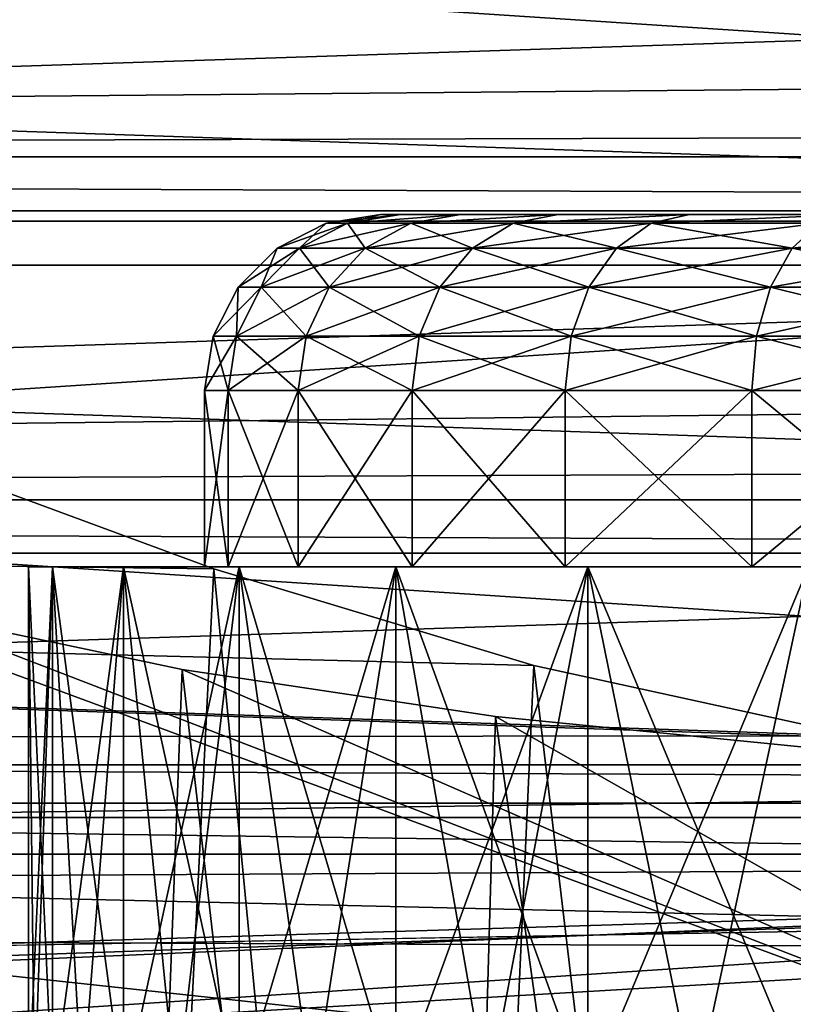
# Model space of a CAD drawing. Header units: millimetres. Extents: x -223 to 138, y -45 to 391.
# Tile 90 of 256: x -64.85 to -60.45, y 14.51 to 20.11. Entities that reach past the tile are written whole.
import ezdxf

# ---------------------------------------------------------------- set-up
doc = ezdxf.new("R2010")
doc.units = ezdxf.units.MM
doc.header["$LTSCALE"] = 65.185185
for name, color, linetype in [('100', 7, 'CONTINUOUS'), ('107', 7, 'CONTINUOUS'), ('112', 7, 'CONTINUOUS'), ('113', 7, 'CONTINUOUS'), ('14', 7, 'CONTINUOUS'), ('333', 7, 'CONTINUOUS'), ('337', 7, 'CONTINUOUS'), ('339', 7, 'CONTINUOUS'), ('352', 7, 'CONTINUOUS'), ('366', 7, 'CONTINUOUS'), ('375', 7, 'CONTINUOUS'), ('387', 7, 'CONTINUOUS'), ('85', 7, 'CONTINUOUS'), ('86', 7, 'CONTINUOUS'), ('87', 7, 'CONTINUOUS'), ('9', 7, 'CONTINUOUS'), ('99', 7, 'CONTINUOUS')]:
    doc.layers.add(name, color=color, linetype=linetype)

msp = doc.modelspace()

# ---------------------------------------------------------------- linework, layer by layer
at = {"layer": '100', "color": 7, "linetype": 'CONTINUOUS', "true_color": 0xaaaaaa}
for points in [[(-63.8, 17, -2), (-63.6655, 17, -0.6344), (-64.8, 17, -2), (-63.8, 17, -2)], [(-63.8, 17, -2), (-64.8, 17, -2), (-64.6638, 17, -3.47), (-63.8, 17, -2)], [(-64.8, 17, -2), (-63.6655, 17, -0.6344), (-64.6638, 17, -0.53), (-64.8, 17, -2)], [(-63.6655, 17, -3.3656), (-63.8, 17, -2), (-64.6638, 17, -3.47), (-63.6655, 17, -3.3656)], [(-63.6655, 17, -0.6344), (-63.2672, 17, 0.6788), (-64.6638, 17, -0.53), (-63.6655, 17, -0.6344)], [(-64.6638, 17, -0.53), (-63.2672, 17, 0.6788), (-64.2597, 17, 0.89), (-64.6638, 17, -0.53)], [(-63.2672, 17, -4.6788), (-63.6655, 17, -3.3656), (-64.6638, 17, -3.47), (-63.2672, 17, -4.6788)], [(-63.2672, 17, -4.6788), (-64.6638, 17, -3.47), (-64.2597, 17, -4.89), (-63.2672, 17, -4.6788)], [(-63.2672, 17, 0.6788), (-62.6203, 17, 1.889), (-64.2597, 17, 0.89), (-63.2672, 17, 0.6788)], [(-64.2597, 17, 0.89), (-62.6203, 17, 1.889), (-63.6018, 17, 2.2114), (-64.2597, 17, 0.89)], [(-62.6203, 17, -5.889), (-63.2672, 17, -4.6788), (-64.2597, 17, -4.89), (-62.6203, 17, -5.889)], [(-62.6203, 17, -5.889), (-64.2597, 17, -4.89), (-63.6018, 17, -6.2114), (-62.6203, 17, -5.889)], [(-62.6203, 17, 1.889), (-61.7497, 17, 2.9498), (-63.6018, 17, 2.2114), (-62.6203, 17, 1.889)], [(-63.6018, 17, 2.2114), (-61.7497, 17, 2.9498), (-62.712, 17, 3.3896), (-63.6018, 17, 2.2114)], [(-61.7497, 17, -6.9498), (-62.6203, 17, -5.889), (-63.6018, 17, -6.2114), (-61.7497, 17, -6.9498)], [(-61.7497, 17, -6.9498), (-63.6018, 17, -6.2114), (-62.712, 17, -7.3896), (-61.7497, 17, -6.9498)], [(-61.7497, 17, 2.9498), (-60.689, 17, 3.8203), (-62.712, 17, 3.3896), (-61.7497, 17, 2.9498)], [(-62.712, 17, 3.3896), (-60.689, 17, 3.8203), (-61.6211, 17, 4.3841), (-62.712, 17, 3.3896)], [(-60.689, 17, -7.8203), (-61.7497, 17, -6.9498), (-62.712, 17, -7.3896), (-60.689, 17, -7.8203)], [(-60.689, 17, -7.8203), (-62.712, 17, -7.3896), (-61.6211, 17, -8.3841), (-60.689, 17, -7.8203)], [(-60.689, 17, 3.8203), (-59.4788, 17, 4.4672), (-61.6211, 17, 4.3841), (-60.689, 17, 3.8203)], [(-59.4788, 17, 4.4672), (-58.1656, 17, 4.8655), (-61.6211, 17, 4.3841), (-59.4788, 17, 4.4672)], [(-61.6211, 17, 4.3841), (-58.1656, 17, 4.8655), (-60.3659, 17, 5.1613), (-61.6211, 17, 4.3841)], [(-59.4788, 17, -8.4672), (-60.689, 17, -7.8203), (-61.6211, 17, -8.3841), (-59.4788, 17, -8.4672)], [(-59.4788, 17, -8.4672), (-61.6211, 17, -8.3841), (-60.3659, 17, -9.1613), (-59.4788, 17, -8.4672)]]:
    msp.add_3dface(points, dxfattribs=at)
at = {"layer": '107', "color": 7, "linetype": 'CONTINUOUS', "true_color": 0xaaaaaa}
for points in [[(-64.8, 14, -2), (-64.8, 17, -2), (-64.6638, 17, -0.53), (-64.8, 14, -2)], [(-64.8, 14, -2), (-64.6638, 17, -0.53), (-64.7659, 14, -1.2618), (-64.8, 14, -2)], [(-64.6638, 17, -0.53), (-64.6638, 14, -0.53), (-64.7659, 14, -1.2618), (-64.6638, 17, -0.53)], [(-64.6638, 17, -0.53), (-64.2597, 17, 0.89), (-64.6638, 14, -0.53), (-64.6638, 17, -0.53)], [(-64.2597, 17, 0.89), (-64.4946, 14, 0.1893), (-64.6638, 14, -0.53), (-64.2597, 17, 0.89)], [(-64.2597, 17, 0.89), (-64.2598, 14, 0.89), (-64.4946, 14, 0.1893), (-64.2597, 17, 0.89)], [(-64.2597, 17, 0.89), (-63.6018, 17, 2.2114), (-64.2598, 14, 0.89), (-64.2597, 17, 0.89)], [(-63.6018, 17, 2.2114), (-63.9613, 14, 1.5659), (-64.2598, 14, 0.89), (-63.6018, 17, 2.2114)], [(-63.6018, 17, 2.2114), (-63.6018, 14, 2.2114), (-63.9613, 14, 1.5659), (-63.6018, 17, 2.2114)], [(-63.6018, 17, 2.2114), (-62.712, 17, 3.3896), (-63.6018, 14, 2.2114), (-63.6018, 17, 2.2114)], [(-62.712, 17, 3.3896), (-63.1841, 14, 2.8211), (-63.6018, 14, 2.2114), (-62.712, 17, 3.3896)], [(-62.712, 17, 3.3896), (-62.712, 14, 3.3896), (-63.1841, 14, 2.8211), (-62.712, 17, 3.3896)], [(-62.712, 17, 3.3896), (-61.6211, 17, 4.3841), (-62.712, 14, 3.3896), (-62.712, 17, 3.3896)], [(-61.6211, 17, 4.3841), (-62.1896, 14, 3.9121), (-62.712, 14, 3.3896), (-61.6211, 17, 4.3841)], [(-61.6211, 17, 4.3841), (-61.6211, 14, 4.3841), (-62.1896, 14, 3.9121), (-61.6211, 17, 4.3841)], [(-61.6211, 17, 4.3841), (-60.3659, 17, 5.1613), (-61.6211, 14, 4.3841), (-61.6211, 17, 4.3841)], [(-60.3659, 17, 5.1613), (-61.0114, 14, 4.8018), (-61.6211, 14, 4.3841), (-60.3659, 17, 5.1613)], [(-60.3659, 17, 5.1613), (-60.3659, 14, 5.1613), (-61.0114, 14, 4.8018), (-60.3659, 17, 5.1613)]]:
    msp.add_3dface(points, dxfattribs=at)
at = {"layer": '112', "color": 7, "linetype": 'CONTINUOUS', "true_color": 0xaaaaaa}
for points in [[(-62.8, 19, -2), (-62.6851, 19, -0.8317), (-63.1081, 18.9513, -2), (-62.8, 19, -2)], [(-63.1081, 18.9513, -2), (-62.6851, 19, -0.8317), (-62.9869, 18.9513, -0.7693), (-63.1081, 18.9513, -2)], [(-62.6851, 19, -0.8317), (-62.344, 19, 0.2944), (-62.9869, 18.9513, -0.7693), (-62.6851, 19, -0.8317)], [(-62.9869, 18.9513, -0.7693), (-62.344, 19, 0.2944), (-62.6279, 18.9513, 0.414), (-62.9869, 18.9513, -0.7693)], [(-62.344, 19, 0.2944), (-61.7897, 19, 1.3321), (-62.6279, 18.9513, 0.414), (-62.344, 19, 0.2944)], [(-62.6279, 18.9513, 0.414), (-61.7897, 19, 1.3321), (-62.045, 18.9513, 1.5046), (-62.6279, 18.9513, 0.414)], [(-61.7897, 19, 1.3321), (-61.0435, 19, 2.2418), (-62.045, 18.9513, 1.5046), (-61.7897, 19, 1.3321)], [(-62.045, 18.9513, 1.5046), (-61.0435, 19, 2.2418), (-61.2605, 18.9513, 2.4605), (-62.045, 18.9513, 1.5046)], [(-61.0435, 19, 2.2418), (-60.1342, 19, 2.9883), (-61.2605, 18.9513, 2.4605), (-61.0435, 19, 2.2418)], [(-61.2605, 18.9513, 2.4605), (-60.1342, 19, 2.9883), (-60.3046, 18.9513, 3.245), (-61.2605, 18.9513, 2.4605)], [(-63.1081, 18.9513, -2), (-62.9869, 18.9513, -0.7693), (-63.3873, 18.8094, -2), (-63.1081, 18.9513, -2)], [(-63.3873, 18.8094, -2), (-62.9869, 18.9513, -0.7693), (-63.2607, 18.8094, -0.7149), (-63.3873, 18.8094, -2)], [(-62.9869, 18.9513, -0.7693), (-62.6279, 18.9513, 0.414), (-63.2607, 18.8094, -0.7149), (-62.9869, 18.9513, -0.7693)], [(-63.2607, 18.8094, -0.7149), (-62.6279, 18.9513, 0.414), (-62.8859, 18.8094, 0.5208), (-63.2607, 18.8094, -0.7149)], [(-62.6279, 18.9513, 0.414), (-62.045, 18.9513, 1.5046), (-62.8859, 18.8094, 0.5208), (-62.6279, 18.9513, 0.414)], [(-62.8859, 18.8094, 0.5208), (-62.045, 18.9513, 1.5046), (-62.2771, 18.8094, 1.6597), (-62.8859, 18.8094, 0.5208)], [(-62.045, 18.9513, 1.5046), (-61.2605, 18.9513, 2.4605), (-62.2771, 18.8094, 1.6597), (-62.045, 18.9513, 1.5046)], [(-62.2771, 18.8094, 1.6597), (-61.2605, 18.9513, 2.4605), (-61.4579, 18.8094, 2.6579), (-62.2771, 18.8094, 1.6597)], [(-61.2605, 18.9513, 2.4605), (-60.3046, 18.9513, 3.245), (-61.4579, 18.8094, 2.6579), (-61.2605, 18.9513, 2.4605)], [(-61.4579, 18.8094, 2.6579), (-60.3046, 18.9513, 3.245), (-60.4597, 18.8094, 3.4771), (-61.4579, 18.8094, 2.6579)], [(-60.3046, 18.9513, 3.245), (-59.214, 18.9513, 3.8279), (-60.4597, 18.8094, 3.4771), (-60.3046, 18.9513, 3.245)], [(-60.4597, 18.8094, 3.4771), (-59.214, 18.9513, 3.8279), (-59.3208, 18.8094, 4.0859), (-60.4597, 18.8094, 3.4771)], [(-63.3873, 18.8094, -2), (-63.2607, 18.8094, -0.7149), (-63.6088, 18.588, -2), (-63.3873, 18.8094, -2)], [(-63.6088, 18.588, -2), (-63.2607, 18.8094, -0.7149), (-63.478, 18.588, -0.6717), (-63.6088, 18.588, -2)], [(-63.2607, 18.8094, -0.7149), (-62.8859, 18.8094, 0.5208), (-63.478, 18.588, -0.6717), (-63.2607, 18.8094, -0.7149)], [(-63.478, 18.588, -0.6717), (-62.8859, 18.8094, 0.5208), (-63.0905, 18.588, 0.6056), (-63.478, 18.588, -0.6717)], [(-62.8859, 18.8094, 0.5208), (-62.2771, 18.8094, 1.6597), (-63.0905, 18.588, 0.6056), (-62.8859, 18.8094, 0.5208)], [(-63.0905, 18.588, 0.6056), (-62.2771, 18.8094, 1.6597), (-62.4613, 18.588, 1.7828), (-63.0905, 18.588, 0.6056)], [(-62.2771, 18.8094, 1.6597), (-61.4579, 18.8094, 2.6579), (-62.4613, 18.588, 1.7828), (-62.2771, 18.8094, 1.6597)], [(-62.4613, 18.588, 1.7828), (-61.4579, 18.8094, 2.6579), (-61.6146, 18.588, 2.8146), (-62.4613, 18.588, 1.7828)], [(-61.4579, 18.8094, 2.6579), (-60.4597, 18.8094, 3.4771), (-61.6146, 18.588, 2.8146), (-61.4579, 18.8094, 2.6579)], [(-61.6146, 18.588, 2.8146), (-60.4597, 18.8094, 3.4771), (-60.5828, 18.588, 3.6613), (-61.6146, 18.588, 2.8146)], [(-60.4597, 18.8094, 3.4771), (-59.3208, 18.8094, 4.0859), (-60.5828, 18.588, 3.6613), (-60.4597, 18.8094, 3.4771)], [(-60.5828, 18.588, 3.6613), (-59.3208, 18.8094, 4.0859), (-59.4056, 18.588, 4.2905), (-60.5828, 18.588, 3.6613)], [(-63.6088, 18.588, -2), (-63.478, 18.588, -0.6717), (-63.7511, 18.309, -2), (-63.6088, 18.588, -2)], [(-63.7511, 18.309, -2), (-63.478, 18.588, -0.6717), (-63.6175, 18.309, -0.6439), (-63.7511, 18.309, -2)], [(-63.478, 18.588, -0.6717), (-63.0905, 18.588, 0.6056), (-63.6175, 18.309, -0.6439), (-63.478, 18.588, -0.6717)], [(-63.6175, 18.309, -0.6439), (-63.0905, 18.588, 0.6056), (-63.2219, 18.309, 0.6601), (-63.6175, 18.309, -0.6439)], [(-63.0905, 18.588, 0.6056), (-62.4613, 18.588, 1.7828), (-63.2219, 18.309, 0.6601), (-63.0905, 18.588, 0.6056)], [(-63.2219, 18.309, 0.6601), (-62.4613, 18.588, 1.7828), (-62.5796, 18.309, 1.8618), (-63.2219, 18.309, 0.6601)], [(-62.4613, 18.588, 1.7828), (-61.6146, 18.588, 2.8146), (-62.5796, 18.309, 1.8618), (-62.4613, 18.588, 1.7828)], [(-62.5796, 18.309, 1.8618), (-61.6146, 18.588, 2.8146), (-61.7151, 18.309, 2.9151), (-62.5796, 18.309, 1.8618)], [(-61.6146, 18.588, 2.8146), (-60.5828, 18.588, 3.6613), (-61.7151, 18.309, 2.9151), (-61.6146, 18.588, 2.8146)], [(-61.7151, 18.309, 2.9151), (-60.5828, 18.588, 3.6613), (-60.6618, 18.309, 3.7796), (-61.7151, 18.309, 2.9151)], [(-60.5828, 18.588, 3.6613), (-59.4056, 18.588, 4.2905), (-60.6618, 18.309, 3.7796), (-60.5828, 18.588, 3.6613)], [(-60.6618, 18.309, 3.7796), (-59.4056, 18.588, 4.2905), (-59.4601, 18.309, 4.4219), (-60.6618, 18.309, 3.7796)], [(-63.6655, 18, -0.6344), (-63.8, 18, -2), (-63.6175, 18.309, -0.6439), (-63.6655, 18, -0.6344)], [(-63.8, 18, -2), (-63.7511, 18.309, -2), (-63.6175, 18.309, -0.6439), (-63.8, 18, -2)], [(-63.2672, 18, 0.6788), (-63.6655, 18, -0.6344), (-63.2219, 18.309, 0.6601), (-63.2672, 18, 0.6788)], [(-63.6655, 18, -0.6344), (-63.6175, 18.309, -0.6439), (-63.2219, 18.309, 0.6601), (-63.6655, 18, -0.6344)], [(-62.6203, 18, 1.889), (-63.2672, 18, 0.6788), (-62.5796, 18.309, 1.8618), (-62.6203, 18, 1.889)], [(-63.2672, 18, 0.6788), (-63.2219, 18.309, 0.6601), (-62.5796, 18.309, 1.8618), (-63.2672, 18, 0.6788)], [(-61.7497, 18, 2.9497), (-62.6203, 18, 1.889), (-61.7151, 18.309, 2.9151), (-61.7497, 18, 2.9497)], [(-62.6203, 18, 1.889), (-62.5796, 18.309, 1.8618), (-61.7151, 18.309, 2.9151), (-62.6203, 18, 1.889)], [(-60.689, 18, 3.8203), (-61.7497, 18, 2.9497), (-60.6618, 18.309, 3.7796), (-60.689, 18, 3.8203)], [(-61.7497, 18, 2.9497), (-61.7151, 18.309, 2.9151), (-60.6618, 18.309, 3.7796), (-61.7497, 18, 2.9497)], [(-59.4788, 18, 4.4672), (-60.689, 18, 3.8203), (-59.4601, 18.309, 4.4219), (-59.4788, 18, 4.4672)], [(-60.689, 18, 3.8203), (-60.6618, 18.309, 3.7796), (-59.4601, 18.309, 4.4219), (-60.689, 18, 3.8203)]]:
    msp.add_3dface(points, dxfattribs=at)
at = {"layer": '113', "color": 7, "linetype": 'CONTINUOUS', "true_color": 0xaaaaaa}
for points in [[(-62.8, 19, -2), (-63.1081, 18.9513, -2), (-62.9869, 18.9513, -3.2307), (-62.8, 19, -2)], [(-62.344, 19, -4.2944), (-62.6851, 19, -3.1684), (-62.9869, 18.9513, -3.2307), (-62.344, 19, -4.2944)], [(-62.6279, 18.9513, -4.414), (-62.344, 19, -4.2944), (-62.9869, 18.9513, -3.2307), (-62.6279, 18.9513, -4.414)], [(-62.6851, 19, -3.1684), (-62.8, 19, -2), (-62.9869, 18.9513, -3.2307), (-62.6851, 19, -3.1684)], [(-61.7897, 19, -5.3321), (-62.344, 19, -4.2944), (-62.6279, 18.9513, -4.414), (-61.7897, 19, -5.3321)], [(-62.045, 18.9513, -5.5046), (-61.7897, 19, -5.3321), (-62.6279, 18.9513, -4.414), (-62.045, 18.9513, -5.5046)], [(-61.0435, 19, -6.2418), (-61.7897, 19, -5.3321), (-62.045, 18.9513, -5.5046), (-61.0435, 19, -6.2418)], [(-61.2605, 18.9513, -6.4605), (-61.0435, 19, -6.2418), (-62.045, 18.9513, -5.5046), (-61.2605, 18.9513, -6.4605)], [(-60.1342, 19, -6.9883), (-61.0435, 19, -6.2418), (-61.2605, 18.9513, -6.4605), (-60.1342, 19, -6.9883)], [(-60.3046, 18.9513, -7.245), (-60.1342, 19, -6.9883), (-61.2605, 18.9513, -6.4605), (-60.3046, 18.9513, -7.245)], [(-63.1081, 18.9513, -2), (-63.3873, 18.8094, -2), (-63.2607, 18.8094, -3.2851), (-63.1081, 18.9513, -2)], [(-62.9869, 18.9513, -3.2307), (-63.1081, 18.9513, -2), (-63.2607, 18.8094, -3.2851), (-62.9869, 18.9513, -3.2307)], [(-62.8859, 18.8094, -4.5208), (-62.9869, 18.9513, -3.2307), (-63.2607, 18.8094, -3.2851), (-62.8859, 18.8094, -4.5208)], [(-62.6279, 18.9513, -4.414), (-62.9869, 18.9513, -3.2307), (-62.8859, 18.8094, -4.5208), (-62.6279, 18.9513, -4.414)], [(-62.2771, 18.8094, -5.6597), (-62.6279, 18.9513, -4.414), (-62.8859, 18.8094, -4.5208), (-62.2771, 18.8094, -5.6597)], [(-62.045, 18.9513, -5.5046), (-62.6279, 18.9513, -4.414), (-62.2771, 18.8094, -5.6597), (-62.045, 18.9513, -5.5046)], [(-61.4579, 18.8094, -6.6579), (-62.045, 18.9513, -5.5046), (-62.2771, 18.8094, -5.6597), (-61.4579, 18.8094, -6.6579)], [(-61.2605, 18.9513, -6.4605), (-62.045, 18.9513, -5.5046), (-61.4579, 18.8094, -6.6579), (-61.2605, 18.9513, -6.4605)], [(-60.4597, 18.8094, -7.4771), (-61.2605, 18.9513, -6.4605), (-61.4579, 18.8094, -6.6579), (-60.4597, 18.8094, -7.4771)], [(-60.3046, 18.9513, -7.245), (-61.2605, 18.9513, -6.4605), (-60.4597, 18.8094, -7.4771), (-60.3046, 18.9513, -7.245)], [(-59.3208, 18.8094, -8.0859), (-60.3046, 18.9513, -7.245), (-60.4597, 18.8094, -7.4771), (-59.3208, 18.8094, -8.0859)], [(-63.3873, 18.8094, -2), (-63.6088, 18.588, -2), (-63.478, 18.588, -3.3283), (-63.3873, 18.8094, -2)], [(-63.2607, 18.8094, -3.2851), (-63.3873, 18.8094, -2), (-63.478, 18.588, -3.3283), (-63.2607, 18.8094, -3.2851)], [(-63.0905, 18.588, -4.6056), (-63.2607, 18.8094, -3.2851), (-63.478, 18.588, -3.3283), (-63.0905, 18.588, -4.6056)], [(-62.8859, 18.8094, -4.5208), (-63.2607, 18.8094, -3.2851), (-63.0905, 18.588, -4.6056), (-62.8859, 18.8094, -4.5208)], [(-62.4613, 18.588, -5.7828), (-62.8859, 18.8094, -4.5208), (-63.0905, 18.588, -4.6056), (-62.4613, 18.588, -5.7828)], [(-62.2771, 18.8094, -5.6597), (-62.8859, 18.8094, -4.5208), (-62.4613, 18.588, -5.7828), (-62.2771, 18.8094, -5.6597)], [(-61.6146, 18.588, -6.8146), (-62.2771, 18.8094, -5.6597), (-62.4613, 18.588, -5.7828), (-61.6146, 18.588, -6.8146)], [(-61.4579, 18.8094, -6.6579), (-62.2771, 18.8094, -5.6597), (-61.6146, 18.588, -6.8146), (-61.4579, 18.8094, -6.6579)], [(-60.5828, 18.588, -7.6613), (-61.4579, 18.8094, -6.6579), (-61.6146, 18.588, -6.8146), (-60.5828, 18.588, -7.6613)], [(-60.4597, 18.8094, -7.4771), (-61.4579, 18.8094, -6.6579), (-60.5828, 18.588, -7.6613), (-60.4597, 18.8094, -7.4771)], [(-59.4056, 18.588, -8.2905), (-60.4597, 18.8094, -7.4771), (-60.5828, 18.588, -7.6613), (-59.4056, 18.588, -8.2905)], [(-59.3208, 18.8094, -8.0859), (-60.4597, 18.8094, -7.4771), (-59.4056, 18.588, -8.2905), (-59.3208, 18.8094, -8.0859)], [(-63.6088, 18.588, -2), (-63.7511, 18.309, -2), (-63.6175, 18.309, -3.3561), (-63.6088, 18.588, -2)], [(-63.478, 18.588, -3.3283), (-63.6088, 18.588, -2), (-63.6175, 18.309, -3.3561), (-63.478, 18.588, -3.3283)], [(-63.2219, 18.309, -4.6601), (-63.478, 18.588, -3.3283), (-63.6175, 18.309, -3.3561), (-63.2219, 18.309, -4.6601)], [(-63.0905, 18.588, -4.6056), (-63.478, 18.588, -3.3283), (-63.2219, 18.309, -4.6601), (-63.0905, 18.588, -4.6056)], [(-62.5796, 18.309, -5.8618), (-63.0905, 18.588, -4.6056), (-63.2219, 18.309, -4.6601), (-62.5796, 18.309, -5.8618)], [(-62.4613, 18.588, -5.7828), (-63.0905, 18.588, -4.6056), (-62.5796, 18.309, -5.8618), (-62.4613, 18.588, -5.7828)], [(-61.7151, 18.309, -6.9151), (-62.4613, 18.588, -5.7828), (-62.5796, 18.309, -5.8618), (-61.7151, 18.309, -6.9151)], [(-61.6146, 18.588, -6.8146), (-62.4613, 18.588, -5.7828), (-61.7151, 18.309, -6.9151), (-61.6146, 18.588, -6.8146)], [(-60.6618, 18.309, -7.7796), (-61.6146, 18.588, -6.8146), (-61.7151, 18.309, -6.9151), (-60.6618, 18.309, -7.7796)], [(-60.5828, 18.588, -7.6613), (-61.6146, 18.588, -6.8146), (-60.6618, 18.309, -7.7796), (-60.5828, 18.588, -7.6613)], [(-59.4601, 18.309, -8.4219), (-60.5828, 18.588, -7.6613), (-60.6618, 18.309, -7.7796), (-59.4601, 18.309, -8.4219)], [(-59.4056, 18.588, -8.2905), (-60.5828, 18.588, -7.6613), (-59.4601, 18.309, -8.4219), (-59.4056, 18.588, -8.2905)], [(-63.8, 18, -2), (-63.6655, 18, -3.3656), (-63.7511, 18.309, -2), (-63.8, 18, -2)], [(-63.7511, 18.309, -2), (-63.6655, 18, -3.3656), (-63.6175, 18.309, -3.3561), (-63.7511, 18.309, -2)], [(-63.6655, 18, -3.3656), (-63.2672, 18, -4.6788), (-63.6175, 18.309, -3.3561), (-63.6655, 18, -3.3656)], [(-63.2672, 18, -4.6788), (-63.2219, 18.309, -4.6601), (-63.6175, 18.309, -3.3561), (-63.2672, 18, -4.6788)], [(-63.2672, 18, -4.6788), (-62.6203, 18, -5.889), (-63.2219, 18.309, -4.6601), (-63.2672, 18, -4.6788)], [(-62.6203, 18, -5.889), (-62.5796, 18.309, -5.8618), (-63.2219, 18.309, -4.6601), (-62.6203, 18, -5.889)], [(-62.6203, 18, -5.889), (-61.7497, 18, -6.9497), (-62.5796, 18.309, -5.8618), (-62.6203, 18, -5.889)], [(-61.7497, 18, -6.9497), (-61.7151, 18.309, -6.9151), (-62.5796, 18.309, -5.8618), (-61.7497, 18, -6.9497)], [(-61.7497, 18, -6.9497), (-60.689, 18, -7.8203), (-61.7151, 18.309, -6.9151), (-61.7497, 18, -6.9497)], [(-60.689, 18, -7.8203), (-60.6618, 18.309, -7.7796), (-61.7151, 18.309, -6.9151), (-60.689, 18, -7.8203)], [(-60.689, 18, -7.8203), (-59.4788, 18, -8.4672), (-60.6618, 18.309, -7.7796), (-60.689, 18, -7.8203)], [(-59.4788, 18, -8.4672), (-59.4601, 18.309, -8.4219), (-60.6618, 18.309, -7.7796), (-59.4788, 18, -8.4672)]]:
    msp.add_3dface(points, dxfattribs=at)
at = {"layer": '14', "color": 7, "linetype": 'CONTINUOUS', "true_color": 0xaaaaaa}
for points in [[(106, 22.1034, -6.3594), (-106, 13, -38), (-106, 22.1034, -6.3594), (106, 22.1034, -6.3594)], [(-106, 13, -38), (106, 22.1034, -6.3594), (0, 13, -38), (-106, 13, -38)]]:
    msp.add_3dface(points, dxfattribs=at)
at = {"layer": '333', "color": 7, "linetype": 'CONTINUOUS', "true_color": 0xaaaaaa}
for points in [[(-98.1245, 20.2687, -53.5), (-99.401, 18.7124, -53.5), (-51.8755, 20.2687, -53.5), (-98.1245, 20.2687, -53.5)], [(-51.8755, 20.2687, -53.5), (-99.401, 18.7124, -53.5), (-50.599, 18.7124, -53.5), (-51.8755, 20.2687, -53.5)], [(-99.401, 18.7124, -53.5), (-100.5729, 17.076, -53.5), (-50.599, 18.7124, -53.5), (-99.401, 18.7124, -53.5)], [(-50.599, 18.7124, -53.5), (-100.5729, 17.076, -53.5), (-49.4271, 17.076, -53.5), (-50.599, 18.7124, -53.5)], [(-100.5729, 17.076, -53.5), (-101.6354, 15.3662, -53.5), (-49.4271, 17.076, -53.5), (-100.5729, 17.076, -53.5)], [(-49.4271, 17.076, -53.5), (-101.6354, 15.3662, -53.5), (-48.3646, 15.3662, -53.5), (-49.4271, 17.076, -53.5)], [(-101.6354, 15.3662, -53.5), (-76.7059, 14.5, -53.5), (-48.3646, 15.3662, -53.5), (-101.6354, 15.3662, -53.5)], [(-76.7059, 14.5, -53.5), (-73.2941, 14.5, -53.5), (-48.3646, 15.3662, -53.5), (-76.7059, 14.5, -53.5)], [(-48.3646, 15.3662, -53.5), (-73.2941, 14.5, -53.5), (-70.9844, 14.0369, -53.5), (-48.3646, 15.3662, -53.5)], [(-47.4163, 13.5905, -53.5), (-48.3646, 15.3662, -53.5), (-70.9844, 14.0369, -53.5), (-47.4163, 13.5905, -53.5)]]:
    msp.add_3dface(points, dxfattribs=at)
at = {"layer": '337', "color": 7, "linetype": 'CONTINUOUS', "true_color": 0xaaaaaa}
for points in [[(-97.04, 20.5733, -54.1), (-51.607, 19.0208, -54.1), (-98.393, 19.0208, -54.1), (-97.04, 20.5733, -54.1)], [(-52.96, 20.5733, -54.1), (-51.607, 19.0208, -54.1), (-97.04, 20.5733, -54.1), (-52.96, 20.5733, -54.1)], [(-98.393, 19.0208, -54.1), (-50.3632, 17.3796, -54.1), (-99.6368, 17.3796, -54.1), (-98.393, 19.0208, -54.1)], [(-51.607, 19.0208, -54.1), (-50.3632, 17.3796, -54.1), (-98.393, 19.0208, -54.1), (-51.607, 19.0208, -54.1)], [(-99.6368, 17.3796, -54.1), (-49.2343, 15.6572, -54.1), (-100.7657, 15.6572, -54.1), (-99.6368, 17.3796, -54.1)], [(-50.3632, 17.3796, -54.1), (-49.2343, 15.6572, -54.1), (-99.6368, 17.3796, -54.1), (-50.3632, 17.3796, -54.1)], [(-100.7657, 15.6572, -54.1), (-48.2254, 13.8616, -54.1), (-101.7746, 13.8616, -54.1), (-100.7657, 15.6572, -54.1)], [(-49.2343, 15.6572, -54.1), (-48.2254, 13.8616, -54.1), (-100.7657, 15.6572, -54.1), (-49.2343, 15.6572, -54.1)]]:
    msp.add_3dface(points, dxfattribs=at)
at = {"layer": '339', "color": 7, "linetype": 'CONTINUOUS', "true_color": 0xaaaaaa}
for points in [[(-97.4507, 22.4506, -73.5), (-49.8111, 19.3282, -73.5), (-100.1889, 19.3282, -73.5), (-97.4507, 22.4506, -73.5)], [(-52.5493, 22.4506, -73.5), (-49.8111, 19.3282, -73.5), (-97.4507, 22.4506, -73.5), (-52.5493, 22.4506, -73.5)], [(-100.1889, 19.3282, -73.5), (-47.5037, 15.8749, -73.5), (-102.4963, 15.8749, -73.5), (-100.1889, 19.3282, -73.5)], [(-49.8111, 19.3282, -73.5), (-47.5037, 15.8749, -73.5), (-100.1889, 19.3282, -73.5), (-49.8111, 19.3282, -73.5)], [(-102.4963, 15.8749, -73.5), (-45.6668, 12.1502, -73.5), (-104.3332, 12.1502, -73.5), (-102.4963, 15.8749, -73.5)], [(-47.5037, 15.8749, -73.5), (-45.6668, 12.1502, -73.5), (-102.4963, 15.8749, -73.5), (-47.5037, 15.8749, -73.5)]]:
    msp.add_3dface(points, dxfattribs=at)
at = {"layer": '352', "linetype": 'CONTINUOUS'}
for points in [[(-50.287, 18.9629, -73.4573), (-52.9736, 22.0264, -73.4573), (-99.713, 18.9629, -73.4573), (-50.287, 18.9629, -73.4573)], [(-52.9736, 22.0264, -73.4573), (-97.0264, 22.0264, -73.4573), (-99.713, 18.9629, -73.4573), (-52.9736, 22.0264, -73.4573)], [(-48.0233, 15.575, -73.4573), (-50.287, 18.9629, -73.4573), (-101.9767, 15.575, -73.4573), (-48.0233, 15.575, -73.4573)], [(-50.287, 18.9629, -73.4573), (-99.713, 18.9629, -73.4573), (-101.9767, 15.575, -73.4573), (-50.287, 18.9629, -73.4573)], [(-46.2212, 11.9206, -73.4573), (-48.0233, 15.575, -73.4573), (-103.7788, 11.9206, -73.4573), (-46.2212, 11.9206, -73.4573)], [(-48.0233, 15.575, -73.4573), (-101.9767, 15.575, -73.4573), (-103.7788, 11.9206, -73.4573), (-48.0233, 15.575, -73.4573)]]:
    msp.add_3dface(points, dxfattribs=at)
at = {"layer": '366', "color": 7, "linetype": 'CONTINUOUS', "true_color": 0xaaaaaa}
for points in [[(-66.1004, 4, 7.7853), (-64.3984, 4, 9.1586), (-65.4639, 17.6203, 8.3531), (-66.1004, 4, 7.7853)], [(-65.4639, 17.6203, 8.3531), (-64.3984, 4, 9.1586), (-63.7476, 16.9873, 9.575), (-65.4639, 17.6203, 8.3531)], [(-64.3984, 4, 9.1586), (-62.4972, 4, 10.2389), (-63.7476, 16.9873, 9.575), (-64.3984, 4, 9.1586)], [(-63.7476, 16.9873, 9.575), (-62.4972, 4, 10.2389), (-61.9272, 16.4391, 10.4885), (-63.7476, 16.9873, 9.575)], [(-64.3984, 4, -13.1586), (-66.1004, 4, -11.7853), (-65.561, 16.7605, -12.2711), (-64.3984, 4, -13.1586)], [(-63.9276, 16.417, -13.465), (-64.3984, 4, -13.1586), (-65.561, 16.7605, -12.2711), (-63.9276, 16.417, -13.465)], [(-62.4972, 4, -14.2389), (-64.3984, 4, -13.1586), (-63.9276, 16.417, -13.465), (-62.4972, 4, -14.2389)], [(-62.1465, 16.1491, -14.3962), (-62.4972, 4, -14.2389), (-63.9276, 16.417, -13.465), (-62.1465, 16.1491, -14.3962)], [(-62.4972, 4, 10.2389), (-60.4464, 4, 10.9982), (-61.9272, 16.4391, 10.4885), (-62.4972, 4, 10.2389)], [(-61.9272, 16.4391, 10.4885), (-60.4464, 4, 10.9982), (-60.0985, 16.0388, 11.0908), (-61.9272, 16.4391, 10.4885)], [(-60.4464, 4, -14.9982), (-62.4972, 4, -14.2389), (-62.1465, 16.1491, -14.3962), (-60.4464, 4, -14.9982)], [(-60.2574, 15.9611, -15.0498), (-60.4464, 4, -14.9982), (-62.1465, 16.1491, -14.3962), (-60.2574, 15.9611, -15.0498)]]:
    msp.add_3dface(points, dxfattribs=at)
at = {"layer": '375', "color": 7, "linetype": 'CONTINUOUS', "true_color": 0xaaaaaa}
for points in [[(-102.5, 17.471, 8.661), (-65.4639, 17.6203, 8.3531), (-63.7476, 16.9873, 9.575), (-102.5, 17.471, 8.661)], [(-102.5, 16.002, 11.1439), (-102.5, 17.471, 8.661), (-60.0985, 16.0388, 11.0908), (-102.5, 16.002, 11.1439)], [(-102.5, 17.471, 8.661), (-63.7476, 16.9873, 9.575), (-61.9272, 16.4391, 10.4885), (-102.5, 17.471, 8.661)], [(-102.5, 17.471, 8.661), (-61.9272, 16.4391, 10.4885), (-60.0985, 16.0388, 11.0908), (-102.5, 17.471, 8.661)], [(-102.5, 16.002, 11.1439), (-60.0985, 16.0388, 11.0908), (-58.3, 15.8087, 11.4164), (-102.5, 16.002, 11.1439)], [(-58.3, 14.9666, 12.5), (-102.5, 14.1828, 13.3827), (-102.5, 16.002, 11.1439), (-58.3, 14.9666, 12.5)], [(-58.3, 14.9666, 12.5), (-102.5, 16.002, 11.1439), (-58.3, 15.3972, 11.9656), (-58.3, 14.9666, 12.5)], [(-102.5, 16.002, 11.1439), (-58.3, 15.8087, 11.4164), (-58.3, 15.3972, 11.9656), (-102.5, 16.002, 11.1439)], [(-102.5, 14.1828, 13.3827), (-58.3, 14.9666, 12.5), (21.8, 13.9846, 13.5898), (-102.5, 14.1828, 13.3827)]]:
    msp.add_3dface(points, dxfattribs=at)
at = {"layer": '387', "color": 7, "linetype": 'CONTINUOUS', "true_color": 0xaaaaaa}
for points in [[(-102.5, 13.9614, -22), (-58.3, 13.9614, -22), (-102.5, 18.7398, -5.3916), (-102.5, 13.9614, -22)], [(-102.5, 18.7398, -5.3916), (-58.3, 13.9614, -22), (-67.0073, 17.1736, -10.8352), (-102.5, 18.7398, -5.3916)], [(-58.3, 13.9614, -22), (-65.561, 16.7605, -12.2711), (-67.0073, 17.1736, -10.8352), (-58.3, 13.9614, -22)], [(-58.3, 13.9614, -22), (-63.9276, 16.417, -13.465), (-65.561, 16.7605, -12.2711), (-58.3, 13.9614, -22)], [(-58.3, 13.9614, -22), (-62.1465, 16.1491, -14.3962), (-63.9276, 16.417, -13.465), (-58.3, 13.9614, -22)], [(-58.3, 13.9614, -22), (-60.2574, 15.9611, -15.0498), (-62.1465, 16.1491, -14.3962), (-58.3, 13.9614, -22)]]:
    msp.add_3dface(points, dxfattribs=at)
at = {"layer": '85', "color": 7, "linetype": 'CONTINUOUS', "true_color": 0xaaaaaa}
for points in [[(-62.6851, 19, -3.1684), (-50.8, 19, -2), (-62.8, 19, -2), (-62.6851, 19, -3.1684)], [(-62.8, 19, -2), (-50.8, 19, -2), (-50.9149, 19, -0.8316), (-62.8, 19, -2)], [(-62.6851, 19, -0.8317), (-62.8, 19, -2), (-50.9149, 19, -0.8316), (-62.6851, 19, -0.8317)], [(-50.9149, 19, -3.1683), (-50.8, 19, -2), (-62.6851, 19, -3.1684), (-50.9149, 19, -3.1683)], [(-62.344, 19, -4.2944), (-50.9149, 19, -3.1683), (-62.6851, 19, -3.1684), (-62.344, 19, -4.2944)], [(-62.344, 19, 0.2944), (-62.6851, 19, -0.8317), (-51.256, 19, 0.2944), (-62.344, 19, 0.2944)], [(-51.256, 19, 0.2944), (-62.6851, 19, -0.8317), (-50.9149, 19, -0.8316), (-51.256, 19, 0.2944)], [(-51.256, 19, -4.2944), (-50.9149, 19, -3.1683), (-62.344, 19, -4.2944), (-51.256, 19, -4.2944)], [(-61.7897, 19, -5.3321), (-51.256, 19, -4.2944), (-62.344, 19, -4.2944), (-61.7897, 19, -5.3321)], [(-61.7897, 19, 1.3321), (-62.344, 19, 0.2944), (-51.8103, 19, 1.3321), (-61.7897, 19, 1.3321)], [(-51.8103, 19, 1.3321), (-62.344, 19, 0.2944), (-51.256, 19, 0.2944), (-51.8103, 19, 1.3321)], [(-51.8103, 19, -5.3321), (-51.256, 19, -4.2944), (-61.7897, 19, -5.3321), (-51.8103, 19, -5.3321)], [(-61.0435, 19, -6.2418), (-51.8103, 19, -5.3321), (-61.7897, 19, -5.3321), (-61.0435, 19, -6.2418)], [(-61.0435, 19, 2.2418), (-61.7897, 19, 1.3321), (-52.5565, 19, 2.2418), (-61.0435, 19, 2.2418)], [(-52.5565, 19, 2.2418), (-61.7897, 19, 1.3321), (-51.8103, 19, 1.3321), (-52.5565, 19, 2.2418)], [(-52.5565, 19, -6.2418), (-51.8103, 19, -5.3321), (-61.0435, 19, -6.2418), (-52.5565, 19, -6.2418)], [(-60.1342, 19, -6.9883), (-52.5565, 19, -6.2418), (-61.0435, 19, -6.2418), (-60.1342, 19, -6.9883)], [(-60.1342, 19, 2.9883), (-61.0435, 19, 2.2418), (-53.4658, 19, 2.9883), (-60.1342, 19, 2.9883)], [(-53.4658, 19, 2.9883), (-61.0435, 19, 2.2418), (-52.5565, 19, 2.2418), (-53.4658, 19, 2.9883)]]:
    msp.add_3dface(points, dxfattribs=at)
at = {"layer": '86', "color": 7, "linetype": 'CONTINUOUS', "true_color": 0xaaaaaa}
for points in [[(-63.8, 17, -2), (-63.8, 18, -2), (-63.6655, 18, -0.6344), (-63.8, 17, -2)], [(-63.6655, 17, -0.6344), (-63.8, 17, -2), (-63.6655, 18, -0.6344), (-63.6655, 17, -0.6344)], [(-63.2672, 17, 0.6788), (-63.6655, 17, -0.6344), (-63.2672, 18, 0.6788), (-63.2672, 17, 0.6788)], [(-63.2672, 18, 0.6788), (-63.6655, 17, -0.6344), (-63.6655, 18, -0.6344), (-63.2672, 18, 0.6788)], [(-62.6203, 17, 1.889), (-63.2672, 17, 0.6788), (-62.6203, 18, 1.889), (-62.6203, 17, 1.889)], [(-62.6203, 18, 1.889), (-63.2672, 17, 0.6788), (-63.2672, 18, 0.6788), (-62.6203, 18, 1.889)], [(-61.7497, 17, 2.9498), (-62.6203, 17, 1.889), (-61.7497, 18, 2.9497), (-61.7497, 17, 2.9498)], [(-61.7497, 18, 2.9497), (-62.6203, 17, 1.889), (-62.6203, 18, 1.889), (-61.7497, 18, 2.9497)], [(-60.689, 17, 3.8203), (-61.7497, 17, 2.9498), (-60.689, 18, 3.8203), (-60.689, 17, 3.8203)], [(-60.689, 18, 3.8203), (-61.7497, 17, 2.9498), (-61.7497, 18, 2.9497), (-60.689, 18, 3.8203)], [(-59.4788, 17, 4.4672), (-60.689, 17, 3.8203), (-59.4788, 18, 4.4672), (-59.4788, 17, 4.4672)], [(-59.4788, 18, 4.4672), (-60.689, 17, 3.8203), (-60.689, 18, 3.8203), (-59.4788, 18, 4.4672)]]:
    msp.add_3dface(points, dxfattribs=at)
at = {"layer": '87', "color": 7, "linetype": 'CONTINUOUS', "true_color": 0xaaaaaa}
for points in [[(-63.8, 18, -2), (-63.8, 17, -2), (-63.6655, 17, -3.3656), (-63.8, 18, -2)], [(-63.8, 18, -2), (-63.6655, 17, -3.3656), (-63.6655, 18, -3.3656), (-63.8, 18, -2)], [(-63.6655, 17, -3.3656), (-63.2672, 17, -4.6788), (-63.6655, 18, -3.3656), (-63.6655, 17, -3.3656)], [(-63.6655, 18, -3.3656), (-63.2672, 17, -4.6788), (-63.2672, 18, -4.6788), (-63.6655, 18, -3.3656)], [(-63.2672, 17, -4.6788), (-62.6203, 17, -5.889), (-63.2672, 18, -4.6788), (-63.2672, 17, -4.6788)], [(-63.2672, 18, -4.6788), (-62.6203, 17, -5.889), (-62.6203, 18, -5.889), (-63.2672, 18, -4.6788)], [(-62.6203, 17, -5.889), (-61.7497, 17, -6.9498), (-62.6203, 18, -5.889), (-62.6203, 17, -5.889)], [(-62.6203, 18, -5.889), (-61.7497, 17, -6.9498), (-61.7497, 18, -6.9497), (-62.6203, 18, -5.889)], [(-61.7497, 17, -6.9498), (-60.689, 17, -7.8203), (-61.7497, 18, -6.9497), (-61.7497, 17, -6.9498)], [(-61.7497, 18, -6.9497), (-60.689, 17, -7.8203), (-60.689, 18, -7.8203), (-61.7497, 18, -6.9497)], [(-60.689, 17, -7.8203), (-59.4788, 17, -8.4672), (-60.689, 18, -7.8203), (-60.689, 17, -7.8203)], [(-60.689, 18, -7.8203), (-59.4788, 17, -8.4672), (-59.4788, 18, -8.4672), (-60.689, 18, -7.8203)]]:
    msp.add_3dface(points, dxfattribs=at)
at = {"layer": '9', "color": 7, "linetype": 'CONTINUOUS', "true_color": 0xaaaaaa}
for points in [[(-106, 20.8894, 9.6246), (-106, 19.3122, 12.4916), (21.3, 20.4257, 10.5731), (-106, 20.8894, 9.6246)], [(21.3, 20.4257, 10.5731), (-106, 19.3122, 12.4916), (21.3, 19.6572, 11.9412), (21.3, 20.4257, 10.5731)], [(21.3, 19.6572, 11.9412), (-106, 19.3122, 12.4916), (21.3, 18.7973, 13.2538), (21.3, 19.6572, 11.9412)], [(-106, 19.3122, 12.4916), (-106, 17.3443, 15.1054), (21.3, 18.7973, 13.2538), (-106, 19.3122, 12.4916)], [(21.3, 18.7973, 13.2538), (-106, 17.3443, 15.1054), (21.3, 17.8498, 14.5046), (21.3, 18.7973, 13.2538)], [(21.3, 17.8498, 14.5046), (-106, 17.3443, 15.1054), (21.3, 16.8193, 15.6879), (21.3, 17.8498, 14.5046)], [(-106, 17.3443, 15.1054), (-106, 15.0252, 17.4139), (21.3, 16.8193, 15.6879), (-106, 17.3443, 15.1054)], [(21.3, 16.8193, 15.6879), (-106, 15.0252, 17.4139), (21.3, 15.7105, 16.7982), (21.3, 16.8193, 15.6879)], [(21.3, 15.7105, 16.7982), (-106, 15.0252, 17.4139), (21.3, 14.5286, 17.8303), (21.3, 15.7105, 16.7982)], [(-106, 15.0252, 17.4139), (-106, 12.4023, 19.3696), (21.3, 14.5286, 17.8303), (-106, 15.0252, 17.4139)], [(21.3, 14.5286, 17.8303), (-106, 12.4023, 19.3696), (21.3, 13.279, 18.7794), (21.3, 14.5286, 17.8303)]]:
    msp.add_3dface(points, dxfattribs=at)
at = {"layer": '99', "color": 7, "linetype": 'CONTINUOUS', "true_color": 0xaaaaaa}
for points in [[(-64.8, 14, -2), (-64.7659, 14, -2.7382), (-64.8, 17, -2), (-64.8, 14, -2)], [(-64.7659, 14, -2.7382), (-64.6638, 14, -3.47), (-64.8, 17, -2), (-64.7659, 14, -2.7382)], [(-64.8, 17, -2), (-64.6638, 14, -3.47), (-64.6638, 17, -3.47), (-64.8, 17, -2)], [(-64.6638, 14, -3.47), (-64.4946, 14, -4.1893), (-64.6638, 17, -3.47), (-64.6638, 14, -3.47)], [(-64.4946, 14, -4.1893), (-64.2598, 14, -4.89), (-64.6638, 17, -3.47), (-64.4946, 14, -4.1893)], [(-64.6638, 17, -3.47), (-64.2598, 14, -4.89), (-64.2597, 17, -4.89), (-64.6638, 17, -3.47)], [(-64.2598, 14, -4.89), (-63.9613, 14, -5.5659), (-64.2597, 17, -4.89), (-64.2598, 14, -4.89)], [(-63.9613, 14, -5.5659), (-63.6018, 14, -6.2114), (-64.2597, 17, -4.89), (-63.9613, 14, -5.5659)], [(-64.2597, 17, -4.89), (-63.6018, 14, -6.2114), (-63.6018, 17, -6.2114), (-64.2597, 17, -4.89)], [(-63.6018, 14, -6.2114), (-63.1841, 14, -6.8211), (-63.6018, 17, -6.2114), (-63.6018, 14, -6.2114)], [(-63.1841, 14, -6.8211), (-62.712, 14, -7.3896), (-63.6018, 17, -6.2114), (-63.1841, 14, -6.8211)], [(-63.6018, 17, -6.2114), (-62.712, 14, -7.3896), (-62.712, 17, -7.3896), (-63.6018, 17, -6.2114)], [(-62.712, 14, -7.3896), (-62.1896, 14, -7.9121), (-62.712, 17, -7.3896), (-62.712, 14, -7.3896)], [(-62.1896, 14, -7.9121), (-61.6211, 14, -8.3841), (-62.712, 17, -7.3896), (-62.1896, 14, -7.9121)], [(-62.712, 17, -7.3896), (-61.6211, 14, -8.3841), (-61.6211, 17, -8.3841), (-62.712, 17, -7.3896)], [(-61.6211, 14, -8.3841), (-61.0114, 14, -8.8018), (-61.6211, 17, -8.3841), (-61.6211, 14, -8.3841)], [(-61.0114, 14, -8.8018), (-60.3659, 14, -9.1613), (-61.6211, 17, -8.3841), (-61.0114, 14, -8.8018)], [(-61.6211, 17, -8.3841), (-60.3659, 14, -9.1613), (-60.3659, 17, -9.1613), (-61.6211, 17, -8.3841)]]:
    msp.add_3dface(points, dxfattribs=at)

doc.saveas('drawing.dxf')
